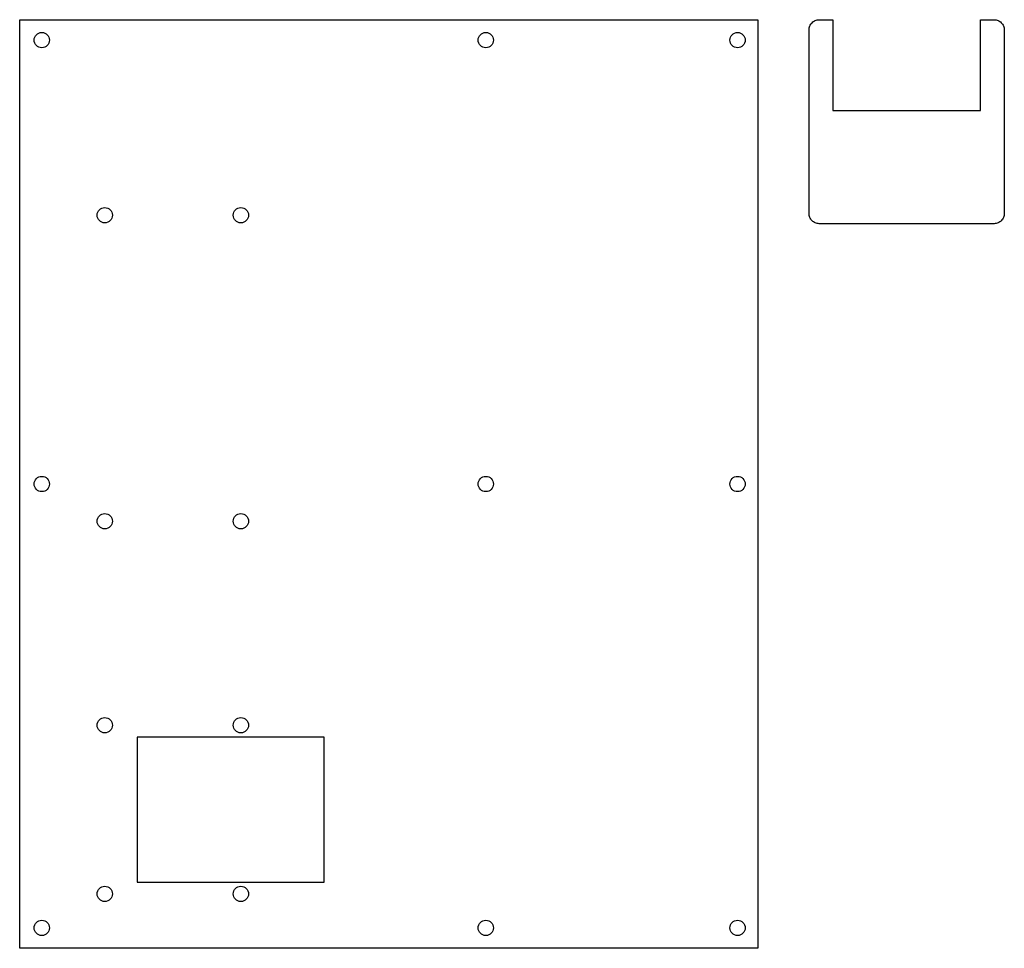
# Model space of a CAD drawing. Header units: millimetres. Extents: x 0 to 856, y -955 to 12.
# Tile 1 of 2: x 0 to 579, y -955 to -408. Entities that reach past the tile are written whole.
import ezdxf

# ---------------------------------------------------------------- set-up
doc = ezdxf.new("R2010")
doc.units = ezdxf.units.MM
doc.layers.add('CUT', color=7, linetype='Continuous')

msp = doc.modelspace()

# ---------------------------------------------------------------- linework, layer by layer
at = {"layer": 'CUT'}
for points in [[(0, -408.32), (434, -408.32), (434, -954.52), (0, -954.52)], [(578.77, -522.91), (578.68, -523.49), (578.54, -524.06), (578.34, -524.62), (578.09, -525.15), (577.79, -525.65), (577.44, -526.13), (577.04, -526.56), (576.61, -526.96), (576.13, -527.31), (575.63, -527.61), (575.1, -527.86), (574.54, -528.06), (573.97, -528.2), (573.39, -528.29), (572.8, -528.32), (470, -528.32), (469.41, -528.29), (468.83, -528.2), (468.26, -528.06), (467.7, -527.86), (467.17, -527.61), (466.67, -527.31), (466.19, -526.96), (465.76, -526.56), (465.36, -526.13), (465.01, -525.65), (464.71, -525.15), (464.46, -524.62), (464.26, -524.06), (464.12, -523.49), (464.03, -522.91), (464, -522.32), (464, -414.32), (464.03, -413.73), (464.12, -413.15), (464.26, -412.58), (464.46, -412.02), (464.71, -411.49), (465.01, -410.99), (465.36, -410.51), (465.76, -410.08), (466.19, -409.68), (466.67, -409.33), (467.17, -409.03), (467.7, -408.78), (468.26, -408.58), (468.83, -408.44), (469.41, -408.35), (470, -408.32), (478, -408.32), (478, -461.72), (564.8, -461.72), (564.8, -408.32), (572.8, -408.32), (573.39, -408.35), (573.97, -408.44), (574.54, -408.58), (575.1, -408.78), (575.63, -409.03), (576.13, -409.33), (576.61, -409.68), (577.04, -410.08), (577.44, -410.51), (577.79, -410.99), (578.09, -411.49), (578.34, -412.02), (578.54, -412.58), (578.68, -413.15), (578.77, -413.73), (578.8, -414.32), (578.8, -522.32)], [(69, -830.32), (69, -915.52), (179, -915.52), (179, -830.32)]]:
    msp.add_lwpolyline(points, close=True, dxfattribs=at)
for centre in [(13, -420.32), (274, -420.32), (422, -420.32), (50, -523.32), (130, -523.32), (13, -681.42), (274, -681.42), (422, -681.42), (50, -703.32), (130, -703.32), (50, -823.32), (130, -823.32), (50, -922.52), (130, -922.52), (13, -942.52), (274, -942.52), (422, -942.52)]:
    msp.add_circle(centre, 4.5, dxfattribs=at)

doc.saveas('drawing.dxf')
